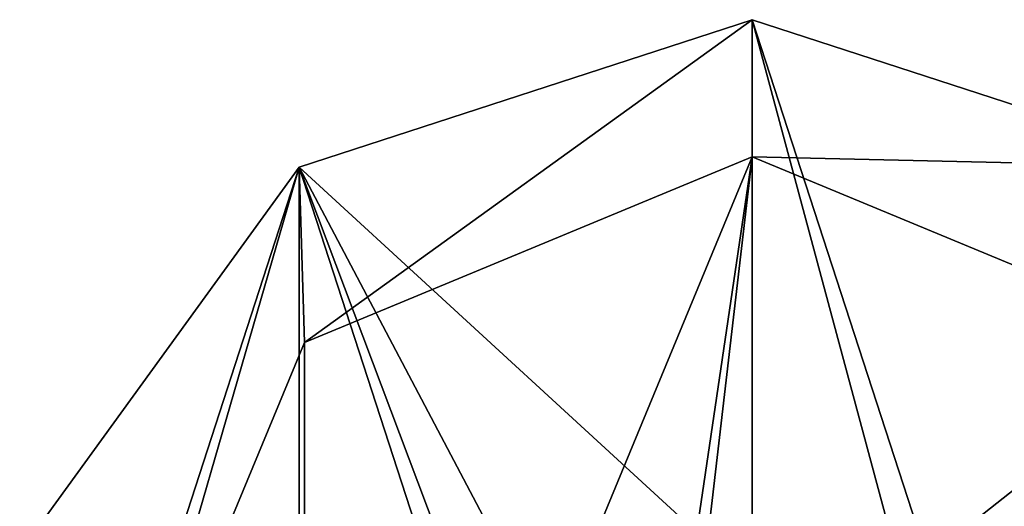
# Model space of a CAD drawing. Header units: millimetres. Extents: x -21.4 to 22.5, y -22.5 to 22.5.
# Tile 24 of 32: x -21.4 to 7.4, y 8.3 to 22.5. Entities that reach past the tile are written whole.
import ezdxf

# ---------------------------------------------------------------- set-up
doc = ezdxf.new("R2010")
doc.units = ezdxf.units.MM
doc.header["$LTSCALE"] = 65.185185
for name, color, linetype in [('1', 7, 'CONTINUOUS'), ('2', 7, 'CONTINUOUS'), ('3', 7, 'CONTINUOUS'), ('4', 7, 'CONTINUOUS'), ('40', 7, 'CONTINUOUS'), ('41', 7, 'CONTINUOUS'), ('5', 7, 'CONTINUOUS')]:
    doc.layers.add(name, color=color, linetype=linetype)

msp = doc.modelspace()

# ---------------------------------------------------------------- linework, layer by layer
at = {"layer": '1', "linetype": 'CONTINUOUS'}
for points in [[(0, 22.5, 9.5), (-13.236, 18.191, 9.5), (0, 6.05, 9.5), (0, 22.5, 9.5)], [(13.236, 18.191, 9.5), (0, 22.5, 9.5), (13.236, -18.191, 9.5), (13.236, 18.191, 9.5)], [(13.236, -18.191, 9.5), (0, 22.5, 9.5), (5.232, 3.029, 9.5), (13.236, -18.191, 9.5)], [(5.232, 3.029, 9.5), (0, 22.5, 9.5), (0, 6.05, 9.5), (5.232, 3.029, 9.5)], [(-21.394, 6.944, 9.5), (-13.236, -18.191, 9.5), (-13.236, 18.191, 9.5), (-21.394, 6.944, 9.5)], [(-13.236, -18.191, 9.5), (0, -22.5, 9.5), (-13.236, 18.191, 9.5), (-13.236, -18.191, 9.5)], [(-13.236, 18.191, 9.5), (0, -22.5, 9.5), (-5.232, -3.029, 9.5), (-13.236, 18.191, 9.5)], [(0, 6.05, 9.5), (-13.236, 18.191, 9.5), (-5.232, 3.029, 9.5), (0, 6.05, 9.5)], [(-5.232, 3.029, 9.5), (-13.236, 18.191, 9.5), (-5.232, -3.029, 9.5), (-5.232, 3.029, 9.5)]]:
    msp.add_3dface(points, dxfattribs=at)
at = {"layer": '2', "linetype": 'CONTINUOUS'}
for points in [[(0, 22.5, 9.5), (13.236, 18.191, 9.5), (0, 22.5), (0, 22.5, 9.5)], [(0, 22.5), (13.236, 18.191, 9.5), (13.236, 18.191), (0, 22.5)]]:
    msp.add_3dface(points, dxfattribs=at)
at = {"layer": '3', "linetype": 'CONTINUOUS'}
for points in [[(-13.236, 18.191, 9.5), (0, 22.5, 9.5), (-13.236, 18.191), (-13.236, 18.191, 9.5)], [(0, 22.5, 9.5), (0, 22.5), (-13.236, 18.191), (0, 22.5, 9.5)], [(-21.394, 6.944, 9.5), (-13.236, 18.191, 9.5), (-13.236, 18.191), (-21.394, 6.944, 9.5)], [(-21.394, 6.944), (-21.394, 6.944, 9.5), (-13.236, 18.191), (-21.394, 6.944)]]:
    msp.add_3dface(points, dxfattribs=at)
at = {"layer": '4', "linetype": 'CONTINUOUS'}
for points in [[(-13.236, 18.191), (0, 22.5), (-13.081, 13.082), (-13.236, 18.191)], [(0, 22.5), (0, 18.5), (-13.081, 13.082), (0, 22.5)], [(0, 22.5), (13.236, 18.191), (0, 18.5), (0, 22.5)], [(0, 18.5), (13.236, 18.191), (13.082, 13.081), (0, 18.5)], [(-21.394, -6.944), (-21.394, 6.944), (-13.236, 18.191), (-21.394, -6.944)], [(-21.394, -6.944), (-13.236, 18.191), (-18.5, 0), (-21.394, -6.944)], [(-18.5, 0), (-13.236, 18.191), (-13.081, 13.082), (-18.5, 0)]]:
    msp.add_3dface(points, dxfattribs=at)
at = {"layer": '40', "linetype": 'CONTINUOUS'}
for points in [[(-13.081, 13.082), (0, 18.5), (-13.082, 13.081, 7.2), (-13.081, 13.082)], [(0, 18.5), (0, 18.5, 7.2), (-13.082, 13.081, 7.2), (0, 18.5)], [(-18.5, 0), (-13.081, 13.082), (-13.082, 13.081, 7.2), (-18.5, 0)], [(-18.5, 0, 7.2), (-18.5, 0), (-13.082, 13.081, 7.2), (-18.5, 0, 7.2)]]:
    msp.add_3dface(points, dxfattribs=at)
at = {"layer": '41', "linetype": 'CONTINUOUS'}
for points in [[(0, 18.5, 7.2), (-13.081, -13.082, 7.2), (-13.082, 13.081, 7.2), (0, 18.5, 7.2)], [(-13.081, -13.082, 7.2), (0, 18.5, 7.2), (-2.74, 0.001, 7.2), (-13.081, -13.082, 7.2)], [(-2.74, 0.001, 7.2), (0, 18.5, 7.2), (-1.934, 1.948, 7.2), (-2.74, 0.001, 7.2)], [(-1.934, 1.948, 7.2), (0, 18.5, 7.2), (0, 2.75, 7.2), (-1.934, 1.948, 7.2)], [(0, 18.5, 7.2), (13.081, 13.082, 7.2), (0, 2.75, 7.2), (0, 18.5, 7.2)], [(-13.081, -13.082, 7.2), (-18.5, 0, 7.2), (-13.082, 13.081, 7.2), (-13.081, -13.082, 7.2)], [(0, -18.5, 7.2), (13.081, 13.082, 7.2), (13.082, -13.081, 7.2), (0, -18.5, 7.2)], [(13.081, 13.082, 7.2), (0, -18.5, 7.2), (2.74, -0.001, 7.2), (13.081, 13.082, 7.2)], [(0, 2.75, 7.2), (13.081, 13.082, 7.2), (1.934, 1.947, 7.2), (0, 2.75, 7.2)], [(1.934, 1.947, 7.2), (13.081, 13.082, 7.2), (2.74, -0.001, 7.2), (1.934, 1.947, 7.2)]]:
    msp.add_3dface(points, dxfattribs=at)
at = {"layer": '5', "linetype": 'CONTINUOUS'}
for points in [[(0, 18.5), (13.082, 13.081), (0, 18.5, 7.2), (0, 18.5)], [(0, 18.5, 7.2), (13.082, 13.081), (13.081, 13.082, 7.2), (0, 18.5, 7.2)]]:
    msp.add_3dface(points, dxfattribs=at)

doc.saveas('drawing.dxf')
